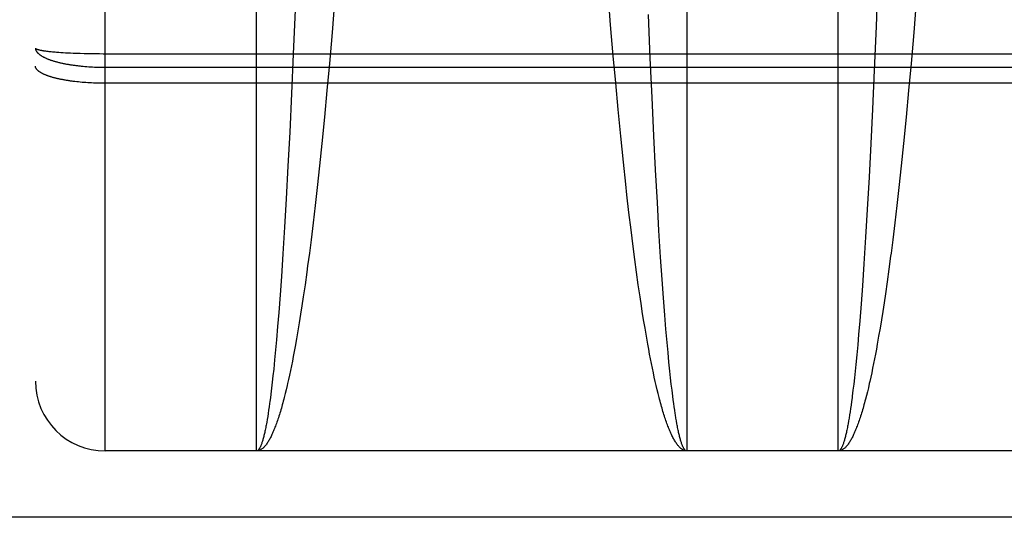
# Model space of a CAD drawing. Header units: inches. Extents: x 0 to 245, y 0 to 158.
# Tile 5 of 159: x 70.899 to 71.322, y 42.557 to 42.771. Entities that reach past the tile are written whole.
import ezdxf

# ---------------------------------------------------------------- set-up
doc = ezdxf.new("R2010")
doc.units = ezdxf.units.IN
doc.header["$LTSCALE"] = 13.466196
doc.header["$MEASUREMENT"] = 0
doc.linetypes.add('HIDDEN', pattern=[0.2, 0.1, -0.1])
doc.layers.add('SECONDARY_OR_LEFT_DOOR_ASSEMBLY', color=7, linetype='CONTINUOUS')

msp = doc.modelspace()

# ---------------------------------------------------------------- linework, layer by layer
at = {"layer": 'SECONDARY_OR_LEFT_DOOR_ASSEMBLY', "color": 8, "linetype": 'HIDDEN'}
for p, q in [((70.93547, 42.58593), (70.93547, 44.37093)), ((70.90547, 44.34093), (70.90547, 42.61593)), ((71.00047, 42.58593), (71.00047, 43.39672)), ((71.18547, 43.39672), (71.18547, 42.58593)), ((71.25047, 42.58593), (71.25047, 43.39672)), ((71.26753, 42.78714), (71.26678, 42.76831)), ((71.03406, 42.7791), (71.03296, 42.76574)), ((71.15269, 42.76908), (71.1516, 42.78243)), ((71.28406, 42.7791), (71.28296, 42.76574)), ((71.0172, 42.77857), (71.01643, 42.75979)), ((71.16972, 42.7547), (71.16894, 42.77344)), ((71.15383, 42.75575), (71.15269, 42.76908)), ((71.26678, 42.76831), (71.26599, 42.74963)), ((71.03296, 42.76574), (71.03181, 42.75243)), ((71.28296, 42.76574), (71.28181, 42.75243)), ((70.90984, 42.75783), (70.91029, 42.75777)), ((70.91029, 42.75777), (70.91076, 42.75771)), ((70.91076, 42.75771), (70.91124, 42.75766)), ((70.91124, 42.75766), (70.91175, 42.7576)), ((71.01643, 42.75979), (71.01629, 42.7564)), ((70.91175, 42.7576), (70.91227, 42.75755)), ((70.91227, 42.75755), (70.91282, 42.7575)), ((70.91282, 42.7575), (70.91338, 42.75745)), ((70.91338, 42.75745), (70.91396, 42.7574)), ((70.91396, 42.7574), (70.91455, 42.75735)), ((70.91455, 42.75735), (70.91547, 42.75728)), ((70.91547, 42.75728), (70.91643, 42.75721)), ((70.91643, 42.75721), (70.91743, 42.75715)), ((70.91743, 42.75715), (70.91845, 42.75709)), ((70.91845, 42.75709), (70.9195, 42.75703)), ((70.9195, 42.75703), (70.92059, 42.75698)), ((70.92059, 42.75698), (70.9217, 42.75693)), ((70.9217, 42.75693), (70.92321, 42.75687)), ((70.92321, 42.75687), (70.92477, 42.75682)), ((70.92477, 42.75682), (70.92635, 42.75678)), ((70.92635, 42.75678), (70.92797, 42.75674)), ((70.92797, 42.75674), (70.92961, 42.75671)), ((70.92961, 42.75671), (70.93127, 42.75669)), ((70.93127, 42.75669), (70.93294, 42.75667)), ((70.93294, 42.75667), (70.93462, 42.75666)), ((70.93462, 42.75666), (71.50131, 42.75666)), ((71.01629, 42.7564), (71.01554, 42.73956)), ((71.15486, 42.74416), (71.15383, 42.75575)), ((71.17047, 42.73789), (71.16972, 42.7547)), ((70.92596, 42.75126), (70.92676, 42.75119)), ((70.92676, 42.75119), (70.92757, 42.75112)), ((70.92757, 42.75112), (70.92838, 42.75107)), ((70.92838, 42.75107), (70.9292, 42.75101)), ((70.9292, 42.75101), (70.93003, 42.75097)), ((70.93003, 42.75097), (70.93086, 42.75093)), ((70.93086, 42.75093), (70.93169, 42.7509)), ((70.93169, 42.7509), (70.93252, 42.75087)), ((70.93252, 42.75087), (70.93336, 42.75085)), ((70.93336, 42.75085), (70.9342, 42.75084)), ((70.9342, 42.75084), (70.93504, 42.75083)), ((70.93504, 42.75083), (71.50047, 42.75083)), ((71.03181, 42.75243), (71.03077, 42.74087)), ((71.26599, 42.74963), (71.26523, 42.73287)), ((71.28181, 42.75243), (71.28077, 42.74087)), ((70.92321, 42.74458), (70.92245, 42.74466)), ((70.92399, 42.74449), (70.92321, 42.74458)), ((70.92477, 42.74442), (70.92399, 42.74449)), ((70.92556, 42.74434), (70.92477, 42.74442)), ((70.92636, 42.74428), (70.92556, 42.74434)), ((70.92716, 42.74422), (70.92636, 42.74428)), ((70.92797, 42.74416), (70.92716, 42.74422)), ((70.92879, 42.74411), (70.92797, 42.74416)), ((70.92961, 42.74407), (70.92879, 42.74411)), ((70.93044, 42.74403), (70.92961, 42.74407)), ((70.93127, 42.744), (70.93044, 42.74403)), ((70.93211, 42.74397), (70.93127, 42.744)), ((70.93294, 42.74395), (70.93211, 42.74397)), ((70.93378, 42.74394), (70.93294, 42.74395)), ((70.93462, 42.74393), (70.93378, 42.74394)), ((70.93547, 42.74393), (70.93462, 42.74393)), ((71.50089, 42.74393), (70.93547, 42.74393)), ((71.03077, 42.74087), (71.02968, 42.72937)), ((71.15593, 42.73265), (71.15486, 42.74416)), ((71.28077, 42.74087), (71.27968, 42.72937)), ((71.01554, 42.73956), (71.01476, 42.72293)), ((71.17125, 42.72129), (71.17047, 42.73789)), ((71.15704, 42.72124), (71.15593, 42.73265)), ((71.26523, 42.73287), (71.26451, 42.71802)), ((71.02968, 42.72937), (71.02856, 42.71801)), ((71.27968, 42.72937), (71.27856, 42.71801)), ((71.01476, 42.72293), (71.01402, 42.70834)), ((71.15819, 42.71003), (71.15704, 42.72124)), ((71.172, 42.70675), (71.17125, 42.72129)), ((71.02856, 42.71801), (71.02757, 42.70845)), ((71.26451, 42.71802), (71.26377, 42.70358)), ((71.27856, 42.71801), (71.27757, 42.70845)), ((71.01402, 42.70834), (71.01325, 42.69423)), ((71.02757, 42.70845), (71.02656, 42.69908)), ((71.1592, 42.70063), (71.15819, 42.71003)), ((71.27757, 42.70845), (71.27656, 42.69908)), ((71.17276, 42.6927), (71.172, 42.70675)), ((71.26377, 42.70358), (71.26299, 42.68965)), ((71.02656, 42.69908), (71.0257, 42.69144)), ((71.15972, 42.69601), (71.1592, 42.70063)), ((71.27656, 42.69908), (71.2757, 42.69144)), ((71.01325, 42.69423), (71.01255, 42.68217)), ((71.16058, 42.68843), (71.15972, 42.69601)), ((71.0257, 42.69144), (71.02482, 42.68397)), ((71.17347, 42.68069), (71.17276, 42.6927)), ((71.2757, 42.69144), (71.27482, 42.68397)), ((71.16147, 42.68103), (71.16058, 42.68843)), ((71.26299, 42.68965), (71.26228, 42.67777)), ((71.01255, 42.68217), (71.01183, 42.6706)), ((71.02482, 42.68397), (71.02392, 42.67668)), ((71.27482, 42.68397), (71.27392, 42.67668)), ((71.16237, 42.67381), (71.16147, 42.68103)), ((71.17419, 42.6692), (71.17347, 42.68069)), ((71.26228, 42.67777), (71.26156, 42.66641)), ((71.02392, 42.67668), (71.0232, 42.67098)), ((71.1631, 42.66819), (71.16237, 42.67381)), ((71.01183, 42.6706), (71.01119, 42.66094)), ((71.0232, 42.67098), (71.02246, 42.66542)), ((71.17484, 42.6596), (71.17419, 42.6692)), ((71.27302, 42.66958), (71.27228, 42.66406)), ((71.02246, 42.66542), (71.02209, 42.6627)), ((71.16384, 42.6627), (71.1631, 42.66819)), ((71.26156, 42.66641), (71.26091, 42.65694)), ((71.01119, 42.66094), (71.01062, 42.65302)), ((71.02209, 42.6627), (71.02135, 42.65735)), ((71.16458, 42.65735), (71.16384, 42.6627)), ((71.27228, 42.66406), (71.27153, 42.65867)), ((71.02135, 42.65735), (71.02059, 42.65215)), ((71.16534, 42.65215), (71.16458, 42.65735)), ((71.1754, 42.65174), (71.17484, 42.6596)), ((71.26091, 42.65694), (71.26034, 42.6492)), ((71.27153, 42.65867), (71.27078, 42.65344)), ((71.01062, 42.65302), (71.01005, 42.64547)), ((71.02059, 42.65215), (71.02002, 42.64836)), ((71.16591, 42.64836), (71.16534, 42.65215)), ((71.27078, 42.65344), (71.27021, 42.64961)), ((71.02002, 42.64836), (71.01944, 42.64465)), ((71.1663, 42.64588), (71.16591, 42.64836)), ((71.17598, 42.64424), (71.1754, 42.65174)), ((71.26034, 42.6492), (71.25976, 42.64183)), ((71.27021, 42.64961), (71.26963, 42.64588)), ((71.01005, 42.64547), (71.00956, 42.63946)), ((71.01944, 42.64465), (71.01886, 42.64104)), ((71.16688, 42.64223), (71.1663, 42.64588)), ((71.17646, 42.63829), (71.17598, 42.64424)), ((71.26963, 42.64588), (71.26905, 42.64223)), ((71.00956, 42.63946), (71.00907, 42.63372)), ((71.01886, 42.64104), (71.01827, 42.63752)), ((71.16746, 42.63868), (71.16688, 42.64223)), ((71.25976, 42.64183), (71.25927, 42.63598)), ((71.26905, 42.64223), (71.26847, 42.63868)), ((71.01827, 42.63752), (71.01768, 42.6341)), ((71.16805, 42.63523), (71.16746, 42.63868)), ((71.16864, 42.63188), (71.16805, 42.63523)), ((71.17696, 42.63261), (71.17646, 42.63829)), ((71.25927, 42.63598), (71.25888, 42.63151)), ((71.26788, 42.63523), (71.26729, 42.63188)), ((71.26847, 42.63868), (71.26788, 42.63523)), ((71.00907, 42.63372), (71.00868, 42.62934)), ((71.01709, 42.63079), (71.01669, 42.62863)), ((71.01768, 42.6341), (71.01709, 42.63079)), ((71.16904, 42.6297), (71.16864, 42.63188)), ((71.17735, 42.62827), (71.17696, 42.63261)), ((71.25888, 42.63151), (71.25848, 42.62722)), ((71.26729, 42.63188), (71.26689, 42.6297)), ((71.00868, 42.62934), (71.00828, 42.62514)), ((71.01629, 42.62652), (71.01589, 42.62446)), ((71.01669, 42.62863), (71.01629, 42.62652)), ((71.16944, 42.62757), (71.16904, 42.6297)), ((71.16984, 42.62549), (71.16944, 42.62757)), ((71.17775, 42.62412), (71.17735, 42.62827)), ((71.25848, 42.62722), (71.25808, 42.62312)), ((71.26649, 42.62757), (71.26609, 42.62549)), ((71.26689, 42.6297), (71.26649, 42.62757)), ((71.00828, 42.62514), (71.00787, 42.62114)), ((71.01548, 42.62245), (71.01508, 42.62049)), ((71.01589, 42.62446), (71.01548, 42.62245)), ((71.17024, 42.62345), (71.16984, 42.62549)), ((71.17065, 42.62146), (71.17024, 42.62345)), ((71.17816, 42.62017), (71.17775, 42.62412)), ((71.25808, 42.62312), (71.25777, 42.62017)), ((71.26569, 42.62345), (71.26528, 42.62146)), ((71.26609, 42.62549), (71.26569, 42.62345)), ((71.00757, 42.61826), (71.00726, 42.6155)), ((71.00787, 42.62114), (71.00757, 42.61826)), ((71.01467, 42.61857), (71.01427, 42.6167)), ((71.01508, 42.62049), (71.01467, 42.61857)), ((71.17105, 42.61952), (71.17065, 42.62146)), ((71.17146, 42.61763), (71.17105, 42.61952)), ((71.17846, 42.61733), (71.17816, 42.62017)), ((71.25777, 42.62017), (71.25747, 42.61733)), ((71.26488, 42.61952), (71.26447, 42.61763)), ((71.26528, 42.62146), (71.26488, 42.61952)), ((71.00726, 42.6155), (71.00696, 42.61285)), ((71.01365, 42.614), (71.01324, 42.61226)), ((71.17187, 42.61579), (71.17146, 42.61763)), ((71.17228, 42.614), (71.17187, 42.61579)), ((71.17269, 42.61226), (71.17228, 42.614)), ((71.17877, 42.61461), (71.17846, 42.61733)), ((71.17908, 42.612), (71.17877, 42.61461)), ((71.25716, 42.61461), (71.25685, 42.612)), ((71.25747, 42.61733), (71.25716, 42.61461)), ((71.26386, 42.61489), (71.26345, 42.61312)), ((71.00665, 42.61032), (71.00644, 42.6087)), ((71.00696, 42.61285), (71.00665, 42.61032)), ((71.01324, 42.61226), (71.01283, 42.61057)), ((71.1731, 42.61057), (71.17269, 42.61226)), ((71.17352, 42.60894), (71.1731, 42.61057)), ((71.17939, 42.6095), (71.17908, 42.612)), ((71.26303, 42.61141), (71.26262, 42.60975)), ((71.26345, 42.61312), (71.26303, 42.61141)), ((71.00613, 42.60636), (71.00592, 42.60487)), ((71.1796, 42.60791), (71.17939, 42.6095)), ((71.1798, 42.60636), (71.1796, 42.60791)), ((71.18001, 42.60487), (71.1798, 42.60636)), ((71.25602, 42.60561), (71.25581, 42.60415)), ((71.25623, 42.60713), (71.25602, 42.60561)), ((71.25644, 42.6087), (71.25623, 42.60713)), ((71.0055, 42.60206), (71.00529, 42.60073)), ((71.00571, 42.60344), (71.0055, 42.60206)), ((71.00592, 42.60487), (71.00571, 42.60344)), ((71.18022, 42.60344), (71.18001, 42.60487)), ((71.18043, 42.60206), (71.18022, 42.60344)), ((71.25539, 42.60139), (71.25518, 42.60009)), ((71.2556, 42.60274), (71.25539, 42.60139)), ((71.25581, 42.60415), (71.2556, 42.60274)), ((71.00529, 42.60073), (71.00508, 42.59946)), ((71.18096, 42.59884), (71.18075, 42.60009)), ((71.18117, 42.59765), (71.18096, 42.59884)), ((71.25518, 42.60009), (71.25497, 42.59884)), ((71.50047, 42.58593), (70.93547, 42.58593)), ((74.05097, 42.55743), (39.57247, 42.55743))]:
    msp.add_line(p, q, dxfattribs=at)
for points in [[(70.90547, 42.75909), (70.90547, 42.75906), (70.90548, 42.75903), (70.90549, 42.75899), (70.90551, 42.75896), (70.90554, 42.75892), (70.90557, 42.75889), (70.90561, 42.75886), (70.90565, 42.75882), (70.9057, 42.75879), (70.90576, 42.75875), (70.90582, 42.75872), (70.90589, 42.75869), (70.90596, 42.75865), (70.90604, 42.75862), (70.90613, 42.75859), (70.90622, 42.75855), (70.90631, 42.75852), (70.90642, 42.75849), (70.90652, 42.75845), (70.90664, 42.75842), (70.90676, 42.75839), (70.90688, 42.75835), (70.90701, 42.75832), (70.90715, 42.75829), (70.90729, 42.75826), (70.90744, 42.75823), (70.90759, 42.75819), (70.90775, 42.75816), (70.90791, 42.75813), (70.90808, 42.7581), (70.90826, 42.75807), (70.90844, 42.75804), (70.90862, 42.75801), (70.90881, 42.75798), (70.90901, 42.75795), (70.90921, 42.75792), (70.90941, 42.75789), (70.90984, 42.75783)], [(70.90547, 42.75909), (70.90547, 42.75898), (70.90548, 42.75886), (70.90549, 42.75875), (70.90551, 42.75863), (70.90554, 42.75851), (70.90557, 42.7584), (70.90561, 42.75828), (70.90565, 42.75817), (70.9057, 42.75805), (70.90576, 42.75794), (70.90582, 42.75782), (70.90589, 42.75771), (70.90596, 42.7576), (70.90604, 42.75748), (70.90613, 42.75737), (70.90622, 42.75726), (70.90631, 42.75714), (70.90642, 42.75703), (70.90652, 42.75692), (70.90664, 42.75681), (70.90676, 42.7567), (70.90688, 42.75658), (70.90701, 42.75647), (70.90715, 42.75636), (70.90729, 42.75626), (70.90744, 42.75615), (70.90759, 42.75604), (70.90775, 42.75593), (70.90791, 42.75583), (70.90808, 42.75572), (70.90826, 42.75561), (70.90844, 42.75551), (70.90862, 42.7554), (70.90881, 42.7553), (70.90901, 42.7552), (70.90921, 42.7551), (70.90941, 42.755), (70.90963, 42.7549), (70.90984, 42.7548), (70.91006, 42.7547), (70.91029, 42.7546), (70.91052, 42.7545), (70.91076, 42.75441), (70.911, 42.75431), (70.91124, 42.75422), (70.91149, 42.75413), (70.91175, 42.75403), (70.91201, 42.75394), (70.91227, 42.75385), (70.91254, 42.75376), (70.91282, 42.75368), (70.9131, 42.75359), (70.91338, 42.7535), (70.91367, 42.75342), (70.91396, 42.75333), (70.91425, 42.75325), (70.91455, 42.75317), (70.91486, 42.75309), (70.91516, 42.75301), (70.91547, 42.75293), (70.91579, 42.75286), (70.91611, 42.75278), (70.91643, 42.75271), (70.91676, 42.75263), (70.91709, 42.75256), (70.91743, 42.75249), (70.91776, 42.75242), (70.91811, 42.75236), (70.91845, 42.75229), (70.9188, 42.75222), (70.91915, 42.75216), (70.9195, 42.7521), (70.91986, 42.75204), (70.92022, 42.75198), (70.92059, 42.75192), (70.92095, 42.75186), (70.92132, 42.75181), (70.9217, 42.75175), (70.92207, 42.7517), (70.92245, 42.75165), (70.92283, 42.7516), (70.92321, 42.75155), (70.9236, 42.75151), (70.92398, 42.75146), (70.92437, 42.75142), (70.92477, 42.75138), (70.92516, 42.75133), (70.92596, 42.75126)], [(70.92245, 42.74466), (70.9217, 42.74476), (70.92133, 42.74481), (70.92096, 42.74486), (70.92059, 42.74491), (70.92023, 42.74496), (70.91986, 42.74501), (70.91951, 42.74507), (70.91915, 42.74512), (70.9188, 42.74518), (70.91845, 42.74524), (70.91811, 42.7453), (70.91777, 42.74536), (70.91743, 42.74542), (70.91709, 42.74549), (70.91676, 42.74555), (70.91644, 42.74562), (70.91611, 42.74568), (70.91579, 42.74575), (70.91548, 42.74582), (70.91517, 42.74589), (70.91486, 42.74596), (70.91455, 42.74603), (70.91425, 42.74611), (70.91396, 42.74618), (70.91367, 42.74626), (70.91338, 42.74633), (70.9131, 42.74641), (70.91282, 42.74649), (70.91255, 42.74657), (70.91228, 42.74665), (70.91201, 42.74673), (70.91175, 42.74681), (70.9115, 42.7469), (70.91125, 42.74698), (70.911, 42.74706), (70.91076, 42.74715), (70.91052, 42.74724), (70.91029, 42.74732), (70.91007, 42.74741), (70.90984, 42.7475), (70.90963, 42.74759), (70.90942, 42.74768), (70.90921, 42.74777), (70.90901, 42.74786), (70.90881, 42.74795), (70.90862, 42.74805), (70.90844, 42.74814), (70.90826, 42.74823), (70.90808, 42.74833), (70.90791, 42.74842), (70.90775, 42.74852), (70.90759, 42.74862), (70.90744, 42.74871), (70.90729, 42.74881), (70.90715, 42.74891), (70.90701, 42.74901), (70.90688, 42.74911), (70.90676, 42.74921), (70.90664, 42.74931), (70.90652, 42.74941), (70.90642, 42.74951), (70.90631, 42.74961), (70.90622, 42.74971), (70.90613, 42.74981), (70.90604, 42.74991), (70.90596, 42.75001), (70.90589, 42.75012), (70.90582, 42.75022), (70.90576, 42.75032), (70.9057, 42.75042), (70.90565, 42.75053), (70.90561, 42.75063), (70.90557, 42.75073), (70.90554, 42.75084), (70.90551, 42.75094), (70.90549, 42.75105), (70.90548, 42.75115), (70.90547, 42.75125), (70.90547, 42.75136)], [(71.27392, 42.67668), (71.2732, 42.67098), (71.27302, 42.66958)], [(71.01427, 42.6167), (71.01386, 42.61489), (71.01365, 42.614)], [(71.26447, 42.61763), (71.26406, 42.61579), (71.26386, 42.61489)], [(71.01283, 42.61057), (71.01241, 42.60894), (71.01221, 42.60814), (71.012, 42.60735), (71.01179, 42.60658), (71.01158, 42.60582), (71.01137, 42.60508), (71.01116, 42.60435), (71.01095, 42.60363), (71.01074, 42.60292), (71.01053, 42.60223), (71.01032, 42.60156), (71.01011, 42.60089), (71.0099, 42.60024), (71.00969, 42.59961), (71.00948, 42.59899), (71.00927, 42.59838), (71.00906, 42.59778), (71.00885, 42.59721), (71.00863, 42.59664), (71.00842, 42.59609), (71.00821, 42.59555), (71.008, 42.59503), (71.00778, 42.59452), (71.00757, 42.59402), (71.00736, 42.59354), (71.00714, 42.59308), (71.00693, 42.59263), (71.00672, 42.59219), (71.0065, 42.59177), (71.00629, 42.59136), (71.00607, 42.59097), (71.00586, 42.59059), (71.00565, 42.59022), (71.00543, 42.58987), (71.00522, 42.58954), (71.005, 42.58922), (71.00479, 42.58891), (71.00457, 42.58862), (71.00435, 42.58835), (71.00414, 42.58809), (71.00392, 42.58784), (71.00371, 42.58761), (71.00349, 42.58739), (71.00328, 42.58719), (71.00306, 42.587), (71.00284, 42.58683), (71.00263, 42.58667), (71.00241, 42.58653), (71.0022, 42.5864), (71.00198, 42.58629), (71.00176, 42.58619), (71.00155, 42.58611), (71.00133, 42.58605), (71.00111, 42.58599), (71.0009, 42.58596), (71.00068, 42.58593), (71.00047, 42.58593)], [(71.26262, 42.60975), (71.26221, 42.60814), (71.262, 42.60735), (71.26179, 42.60658), (71.26158, 42.60582), (71.26137, 42.60508), (71.26116, 42.60435), (71.26095, 42.60363), (71.26074, 42.60292), (71.26053, 42.60223), (71.26032, 42.60156), (71.26011, 42.60089), (71.2599, 42.60024), (71.25969, 42.59961), (71.25948, 42.59899), (71.25927, 42.59838), (71.25906, 42.59778), (71.25885, 42.59721), (71.25863, 42.59664), (71.25842, 42.59609), (71.25821, 42.59555), (71.258, 42.59503), (71.25778, 42.59452), (71.25757, 42.59402), (71.25736, 42.59354), (71.25714, 42.59308), (71.25693, 42.59263), (71.25672, 42.59219), (71.2565, 42.59177), (71.25629, 42.59136), (71.25607, 42.59097), (71.25586, 42.59059), (71.25565, 42.59022), (71.25543, 42.58987), (71.25522, 42.58954), (71.255, 42.58922), (71.25479, 42.58891), (71.25457, 42.58862), (71.25435, 42.58835), (71.25414, 42.58809), (71.25392, 42.58784), (71.25371, 42.58761), (71.25349, 42.58739), (71.25328, 42.58719), (71.25306, 42.587), (71.25284, 42.58683), (71.25263, 42.58667), (71.25241, 42.58653), (71.2522, 42.5864), (71.25198, 42.58629), (71.25176, 42.58619), (71.25155, 42.58611), (71.25133, 42.58605), (71.25111, 42.58599), (71.2509, 42.58596), (71.25068, 42.58593), (71.25047, 42.58593)], [(71.25685, 42.612), (71.25654, 42.6095), (71.25644, 42.6087)], [(71.00644, 42.6087), (71.00623, 42.60713), (71.00613, 42.60636)], [(71.18547, 42.58593), (71.18525, 42.58593), (71.18503, 42.58596), (71.18482, 42.58599), (71.1846, 42.58605), (71.18438, 42.58611), (71.18417, 42.58619), (71.18395, 42.58629), (71.18373, 42.5864), (71.18352, 42.58653), (71.1833, 42.58667), (71.18309, 42.58683), (71.18287, 42.587), (71.18265, 42.58719), (71.18244, 42.58739), (71.18222, 42.58761), (71.18201, 42.58784), (71.18179, 42.58809), (71.18158, 42.58835), (71.18136, 42.58862), (71.18115, 42.58891), (71.18093, 42.58922), (71.18072, 42.58954), (71.1805, 42.58987), (71.18029, 42.59022), (71.18007, 42.59059), (71.17986, 42.59097), (71.17964, 42.59136), (71.17943, 42.59177), (71.17921, 42.59219), (71.179, 42.59263), (71.17879, 42.59308), (71.17857, 42.59354), (71.17836, 42.59402), (71.17815, 42.59452), (71.17793, 42.59503), (71.17772, 42.59555), (71.17751, 42.59609), (71.1773, 42.59664), (71.17708, 42.59721), (71.17687, 42.59778), (71.17666, 42.59838), (71.17645, 42.59899), (71.17624, 42.59961), (71.17603, 42.60024), (71.17582, 42.60089), (71.17561, 42.60156), (71.1754, 42.60223), (71.17519, 42.60292), (71.17498, 42.60363), (71.17477, 42.60435), (71.17456, 42.60508), (71.17435, 42.60582), (71.17414, 42.60658), (71.17393, 42.60735), (71.17372, 42.60814), (71.17352, 42.60894)], [(71.18075, 42.60009), (71.18054, 42.60139), (71.18043, 42.60206)], [(71.00508, 42.59946), (71.00487, 42.59824), (71.00476, 42.59765), (71.00466, 42.59708), (71.00455, 42.59652), (71.00444, 42.59597), (71.00434, 42.59544), (71.00423, 42.59492), (71.00412, 42.59442), (71.00402, 42.59393), (71.00391, 42.59346), (71.0038, 42.593), (71.0037, 42.59255), (71.00359, 42.59212), (71.00348, 42.5917), (71.00338, 42.5913), (71.00327, 42.59091), (71.00316, 42.59053), (71.00306, 42.59017), (71.00295, 42.58983), (71.00284, 42.5895), (71.00273, 42.58918), (71.00263, 42.58888), (71.00252, 42.58859), (71.00241, 42.58832), (71.0023, 42.58806), (71.00219, 42.58782), (71.00209, 42.58759), (71.00198, 42.58737), (71.00187, 42.58717), (71.00176, 42.58699), (71.00165, 42.58682), (71.00155, 42.58666), (71.00144, 42.58652), (71.00133, 42.5864), (71.00122, 42.58629), (71.00111, 42.58619), (71.00101, 42.58611), (71.0009, 42.58604), (71.00079, 42.58599), (71.00068, 42.58595), (71.00057, 42.58593), (71.00047, 42.58593)], [(71.18547, 42.58593), (71.18536, 42.58593), (71.18525, 42.58595), (71.18514, 42.58599), (71.18503, 42.58604), (71.18492, 42.58611), (71.18482, 42.58619), (71.18471, 42.58629), (71.1846, 42.5864), (71.18449, 42.58652), (71.18438, 42.58666), (71.18428, 42.58682), (71.18417, 42.58699), (71.18406, 42.58717), (71.18395, 42.58737), (71.18384, 42.58759), (71.18374, 42.58782), (71.18363, 42.58806), (71.18352, 42.58832), (71.18341, 42.58859), (71.18331, 42.58888), (71.1832, 42.58918), (71.18309, 42.5895), (71.18298, 42.58983), (71.18288, 42.59017), (71.18277, 42.59053), (71.18266, 42.59091), (71.18255, 42.5913), (71.18245, 42.5917), (71.18234, 42.59212), (71.18223, 42.59255), (71.18213, 42.593), (71.18202, 42.59346), (71.18191, 42.59393), (71.18181, 42.59442), (71.1817, 42.59492), (71.18159, 42.59544), (71.18149, 42.59597), (71.18138, 42.59652), (71.18127, 42.59708), (71.18117, 42.59765)], [(71.25497, 42.59884), (71.25476, 42.59765), (71.25466, 42.59708), (71.25455, 42.59652), (71.25444, 42.59597), (71.25434, 42.59544), (71.25423, 42.59492), (71.25412, 42.59442), (71.25402, 42.59393), (71.25391, 42.59346), (71.2538, 42.593), (71.2537, 42.59255), (71.25359, 42.59212), (71.25348, 42.5917), (71.25338, 42.5913), (71.25327, 42.59091), (71.25316, 42.59053), (71.25306, 42.59017), (71.25295, 42.58983), (71.25284, 42.5895), (71.25273, 42.58918), (71.25263, 42.58888), (71.25252, 42.58859), (71.25241, 42.58832), (71.2523, 42.58806), (71.25219, 42.58782), (71.25209, 42.58759), (71.25198, 42.58737), (71.25187, 42.58717), (71.25176, 42.58699), (71.25165, 42.58682), (71.25155, 42.58666), (71.25144, 42.58652), (71.25133, 42.5864), (71.25122, 42.58629), (71.25111, 42.58619), (71.25101, 42.58611), (71.2509, 42.58604), (71.25079, 42.58599), (71.25068, 42.58595), (71.25057, 42.58593), (71.25047, 42.58593)]]:
    msp.add_lwpolyline(points, dxfattribs=at)
msp.add_arc((70.93547, 42.61593), 0.03, 180, 270, dxfattribs=at)

doc.saveas('drawing.dxf')
